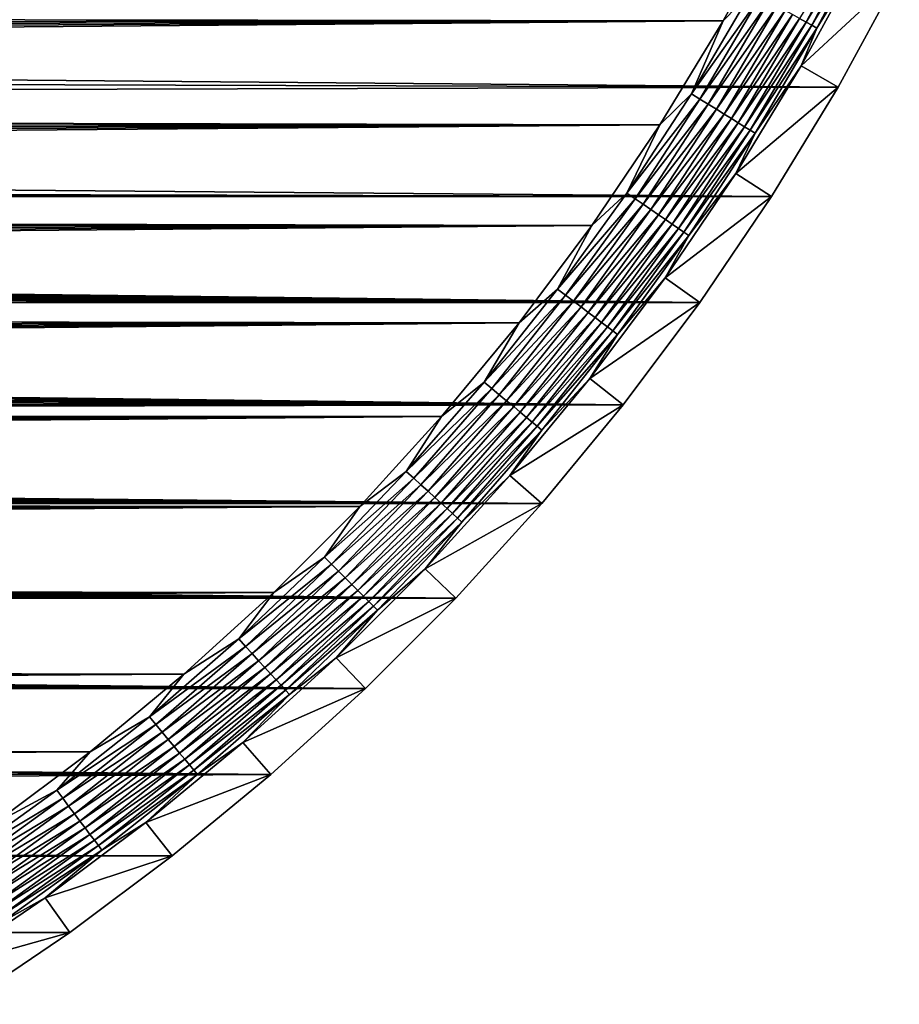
# Model space of a CAD drawing. Extents: x -255 to 255, y -598 to 598.
# Tile 29 of 201: x 196 to 240, y -577 to -528. Entities that reach past the tile are written whole.
import ezdxf

# ---------------------------------------------------------------- set-up
doc = ezdxf.new("R2010")
doc.units = 0
doc.header["$LTSCALE"] = 21.359881
for name, color, linetype in [('1', 7, 'CONTINUOUS'), ('19', 7, 'CONTINUOUS'), ('2', 7, 'CONTINUOUS'), ('50', 7, 'CONTINUOUS')]:
    doc.layers.add(name, color=color, linetype=linetype)

msp = doc.modelspace()

# ---------------------------------------------------------------- linework, layer by layer
at = {"layer": '1', "color": 7, "linetype": 'CONTINUOUS'}
for points in [[(237.128, -531.3), (-249.858, -527.087), (240.171, -525.727), (237.128, -531.3)], [(-251.12, -529.831), (-249.858, -527.087), (237.128, -531.3), (-251.12, -529.831)], [(-252.212, -532.648), (-251.12, -529.831), (237.128, -531.3), (-252.212, -532.648)], [(233.823, -536.721), (-252.212, -532.648), (237.128, -531.3), (233.823, -536.721)], [(-253.128, -535.527), (-252.212, -532.648), (233.823, -536.721), (-253.128, -535.527)], [(-253.128, -535.527), (233.823, -536.721), (-205.469, -536.511), (-253.128, -535.527)], [(-205.469, -536.511), (233.823, -536.721), (-204.412, -536.601), (-205.469, -536.511)], [(-204.412, -536.601), (233.823, -536.721), (-203.367, -536.781), (-204.412, -536.601)], [(233.823, -536.721), (230.264, -541.98), (-203.367, -536.781), (233.823, -536.721)], [(-203.367, -536.781), (230.264, -541.98), (-202.34, -537.048), (-203.367, -536.781)], [(-202.34, -537.048), (230.264, -541.98), (-201.339, -537.401), (-202.34, -537.048)], [(-201.339, -537.401), (230.264, -541.98), (-200.372, -537.838), (-201.339, -537.401)], [(-200.372, -537.838), (230.264, -541.98), (-199.446, -538.356), (-200.372, -537.838)], [(-199.446, -538.356), (230.264, -541.98), (-198.567, -538.95), (-199.446, -538.356)], [(-198.567, -538.95), (230.264, -541.98), (-197.742, -539.617), (-198.567, -538.95)], [(-197.742, -539.617), (230.264, -541.98), (-196.976, -540.351), (-197.742, -539.617)], [(-196.976, -540.351), (230.264, -541.98), (-196.275, -541.147), (-196.976, -540.351)], [(-196.275, -541.147), (230.264, -541.98), (-195.644, -542), (-196.275, -541.147)], [(230.264, -541.98), (226.459, -547.062), (-195.644, -542), (230.264, -541.98)], [(-195.644, -542), (226.459, -547.062), (-195.087, -542.904), (-195.644, -542)], [(-195.087, -542.904), (226.459, -547.062), (-194.61, -543.851), (-195.087, -542.904)], [(-194.61, -543.851), (226.459, -547.062), (-194.214, -544.836), (-194.61, -543.851)], [(-194.214, -544.836), (226.459, -547.062), (-193.903, -545.85), (-194.214, -544.836)], [(-193.903, -545.85), (226.459, -547.062), (-193.68, -546.887), (-193.903, -545.85)], [(-193.68, -546.887), (226.459, -547.062), (-193.545, -547.94), (-193.68, -546.887)], [(226.459, -547.062), (222.417, -551.958), (-193.545, -547.94), (226.459, -547.062)], [(-193.545, -547.94), (222.417, -551.958), (-193.5, -549), (-193.545, -547.94)], [(-193.5, -549), (222.417, -551.958), (-193.545, -550.06), (-193.5, -549)], [(-193.545, -550.06), (222.417, -551.958), (-193.68, -551.113), (-193.545, -550.06)], [(-193.68, -551.113), (222.417, -551.958), (-193.903, -552.15), (-193.68, -551.113)], [(-193.903, -552.15), (218.146, -556.657), (-194.214, -553.164), (-193.903, -552.15)], [(222.417, -551.958), (218.146, -556.657), (-193.903, -552.15), (222.417, -551.958)], [(-194.214, -553.164), (218.146, -556.657), (-194.61, -554.149), (-194.214, -553.164)], [(-194.61, -554.149), (218.146, -556.657), (-195.087, -555.096), (-194.61, -554.149)], [(-195.087, -555.096), (218.146, -556.657), (-195.644, -556), (-195.087, -555.096)], [(-195.644, -556), (218.146, -556.657), (-196.275, -556.853), (-195.644, -556)], [(218.146, -556.657), (213.657, -561.146), (-196.275, -556.853), (218.146, -556.657)], [(-196.275, -556.853), (213.657, -561.146), (-196.976, -557.649), (-196.275, -556.853)], [(-196.976, -557.649), (213.657, -561.146), (-197.742, -558.383), (-196.976, -557.649)], [(-197.742, -558.383), (213.657, -561.146), (-198.567, -559.05), (-197.742, -558.383)], [(-198.567, -559.05), (213.657, -561.146), (-199.446, -559.644), (-198.567, -559.05)], [(-199.446, -559.644), (213.657, -561.146), (-200.372, -560.162), (-199.446, -559.644)], [(-201.339, -560.599), (213.657, -561.146), (-202.34, -560.952), (-201.339, -560.599)], [(-200.372, -560.162), (213.657, -561.146), (-201.339, -560.599), (-200.372, -560.162)], [(-202.34, -560.952), (213.657, -561.146), (-203.367, -561.219), (-202.34, -560.952)], [(208.958, -565.417), (-253.128, -562.373), (-206.531, -561.489), (208.958, -565.417)], [(-205.469, -561.489), (208.958, -565.417), (-206.531, -561.489), (-205.469, -561.489)], [(-204.412, -561.399), (208.958, -565.417), (-205.469, -561.489), (-204.412, -561.399)], [(-203.367, -561.219), (208.958, -565.417), (-204.412, -561.399), (-203.367, -561.219)], [(213.657, -561.146), (208.958, -565.417), (-203.367, -561.219), (213.657, -561.146)], [(-252.212, -565.252), (-253.128, -562.373), (208.958, -565.417), (-252.212, -565.252)], [(-251.12, -568.069), (-252.212, -565.252), (208.958, -565.417), (-251.12, -568.069)], [(204.062, -569.459), (-251.12, -568.069), (208.958, -565.417), (204.062, -569.459)], [(-249.858, -570.813), (-251.12, -568.069), (204.062, -569.459), (-249.858, -570.813)], [(198.98, -573.264), (-249.858, -570.813), (204.062, -569.459), (198.98, -573.264)], [(-248.429, -573.475), (-249.858, -570.813), (198.98, -573.264), (-248.429, -573.475)], [(193.721, -576.823), (-248.429, -573.475), (198.98, -573.264), (193.721, -576.823)]]:
    msp.add_3dface(points, dxfattribs=at)
at = {"layer": '19', "color": 7, "linetype": 'CONTINUOUS'}
for points in [[(235.301, -530.245, 4.231), (240.171, -525.727), (238.296, -524.761, 4.231), (235.301, -530.245, 4.231)], [(237.128, -531.3), (240.171, -525.727), (235.301, -530.245, 4.231), (237.128, -531.3)], [(232.049, -535.581, 4.231), (237.128, -531.3), (235.301, -530.245, 4.231), (232.049, -535.581, 4.231)], [(233.823, -536.721), (237.128, -531.3), (232.049, -535.581, 4.231), (233.823, -536.721)], [(228.546, -540.756, 4.231), (233.823, -536.721), (232.049, -535.581, 4.231), (228.546, -540.756, 4.231)], [(230.264, -541.98), (233.823, -536.721), (228.546, -540.756, 4.231), (230.264, -541.98)], [(224.801, -545.758, 4.231), (230.264, -541.98), (228.546, -540.756, 4.231), (224.801, -545.758, 4.231)], [(226.459, -547.062), (230.264, -541.98), (224.801, -545.758, 4.231), (226.459, -547.062)], [(220.823, -550.577, 4.231), (226.459, -547.062), (224.801, -545.758, 4.231), (220.823, -550.577, 4.231)], [(222.417, -551.958), (226.459, -547.062), (220.823, -550.577, 4.231), (222.417, -551.958)], [(216.619, -555.201, 4.231), (222.417, -551.958), (220.823, -550.577, 4.231), (216.619, -555.201, 4.231)], [(218.146, -556.657), (222.417, -551.958), (216.619, -555.201, 4.231), (218.146, -556.657)], [(212.201, -559.619, 4.231), (218.146, -556.657), (216.619, -555.201, 4.231), (212.201, -559.619, 4.231)], [(213.657, -561.146), (218.146, -556.657), (212.201, -559.619, 4.231), (213.657, -561.146)], [(207.577, -563.823, 4.231), (213.657, -561.146), (212.201, -559.619, 4.231), (207.577, -563.823, 4.231)], [(208.958, -565.417), (213.657, -561.146), (207.577, -563.823, 4.231), (208.958, -565.417)], [(202.758, -567.801, 4.231), (208.958, -565.417), (207.577, -563.823, 4.231), (202.758, -567.801, 4.231)], [(204.062, -569.459), (208.958, -565.417), (202.758, -567.801, 4.231), (204.062, -569.459)], [(197.756, -571.546, 4.231), (204.062, -569.459), (202.758, -567.801, 4.231), (197.756, -571.546, 4.231)], [(198.98, -573.264), (204.062, -569.459), (197.756, -571.546, 4.231), (198.98, -573.264)], [(192.581, -575.049, 4.231), (198.98, -573.264), (197.756, -571.546, 4.231), (192.581, -575.049, 4.231)], [(193.721, -576.823), (198.98, -573.264), (192.581, -575.049, 4.231), (193.721, -576.823)]]:
    msp.add_3dface(points, dxfattribs=at)
at = {"layer": '2', "color": 7, "linetype": 'CONTINUOUS'}
for points in [[(231.426, -528.008, 7), (234.318, -522.71, 7), (-242.502, -527.333, 7), (231.426, -528.008, 7)], [(-243.163, -528.492, 7), (231.426, -528.008, 7), (-242.502, -527.333, 7), (-243.163, -528.492, 7)], [(228.284, -533.162, 7), (231.426, -528.008, 7), (-244.923, -532.085, 7), (228.284, -533.162, 7)], [(-244.923, -532.085, 7), (231.426, -528.008, 7), (-244.374, -530.869, 7), (-244.923, -532.085, 7)], [(-244.374, -530.869, 7), (231.426, -528.008, 7), (-243.787, -529.671, 7), (-244.374, -530.869, 7)], [(-243.787, -529.671, 7), (231.426, -528.008, 7), (-243.163, -528.492, 7), (-243.787, -529.671, 7)], [(-245.434, -533.317, 7), (228.284, -533.162, 7), (-244.923, -532.085, 7), (-245.434, -533.317, 7)], [(224.901, -538.16, 7), (228.284, -533.162, 7), (-246.73, -537.102, 7), (224.901, -538.16, 7)], [(-246.73, -537.102, 7), (228.284, -533.162, 7), (-246.337, -535.827, 7), (-246.73, -537.102, 7)], [(-246.337, -535.827, 7), (228.284, -533.162, 7), (-245.905, -534.565, 7), (-246.337, -535.827, 7)], [(-245.905, -534.565, 7), (228.284, -533.162, 7), (-245.434, -533.317, 7), (-245.905, -534.565, 7)], [(-247.082, -538.389, 7), (224.901, -538.16, 7), (-246.73, -537.102, 7), (-247.082, -538.389, 7)], [(221.284, -542.992, 7), (224.901, -538.16, 7), (-247.893, -542.307, 7), (221.284, -542.992, 7)], [(-247.893, -542.307, 7), (224.901, -538.16, 7), (-247.664, -540.993, 7), (-247.893, -542.307, 7)], [(-247.664, -540.993, 7), (224.901, -538.16, 7), (-247.393, -539.686, 7), (-247.664, -540.993, 7)], [(-247.393, -539.686, 7), (224.901, -538.16, 7), (-247.082, -538.389, 7), (-247.393, -539.686, 7)], [(-248.081, -543.628, 7), (221.284, -542.992, 7), (-247.893, -542.307, 7), (-248.081, -543.628, 7)], [(217.441, -547.647, 7), (221.284, -542.992, 7), (-248.395, -547.616, 7), (217.441, -547.647, 7)], [(-248.395, -547.616, 7), (221.284, -542.992, 7), (-248.332, -546.284, 7), (-248.395, -547.616, 7)], [(-248.332, -546.284, 7), (221.284, -542.992, 7), (-248.227, -544.954, 7), (-248.332, -546.284, 7)], [(-248.227, -544.954, 7), (221.284, -542.992, 7), (-248.081, -543.628, 7), (-248.227, -544.954, 7)], [(-248.416, -548.95, 7), (217.441, -547.647, 7), (-248.395, -547.616, 7), (-248.416, -548.95, 7)], [(-248.395, -550.284, 7), (217.441, -547.647, 7), (-248.416, -548.95, 7), (-248.395, -550.284, 7)], [(-248.332, -551.616, 7), (217.441, -547.647, 7), (-248.395, -550.284, 7), (-248.332, -551.616, 7)], [(213.381, -552.113, 7), (217.441, -547.647, 7), (-248.332, -551.616, 7), (213.381, -552.113, 7)], [(-248.227, -552.946, 7), (213.381, -552.113, 7), (-248.332, -551.616, 7), (-248.227, -552.946, 7)], [(-248.081, -554.272, 7), (213.381, -552.113, 7), (-248.227, -552.946, 7), (-248.081, -554.272, 7)], [(-247.893, -555.593, 7), (213.381, -552.113, 7), (-248.081, -554.272, 7), (-247.893, -555.593, 7)], [(209.113, -556.381, 7), (213.381, -552.113, 7), (-247.893, -555.593, 7), (209.113, -556.381, 7)], [(-247.664, -556.907, 7), (209.113, -556.381, 7), (-247.893, -555.593, 7), (-247.664, -556.907, 7)], [(-247.393, -558.214, 7), (209.113, -556.381, 7), (-247.664, -556.907, 7), (-247.393, -558.214, 7)], [(-247.082, -559.511, 7), (209.113, -556.381, 7), (-247.393, -558.214, 7), (-247.082, -559.511, 7)], [(204.647, -560.441, 7), (209.113, -556.381, 7), (-247.082, -559.511, 7), (204.647, -560.441, 7)], [(-246.73, -560.798, 7), (204.647, -560.441, 7), (-247.082, -559.511, 7), (-246.73, -560.798, 7)], [(-246.337, -562.073, 7), (204.647, -560.441, 7), (-246.73, -560.798, 7), (-246.337, -562.073, 7)], [(-245.905, -563.335, 7), (204.647, -560.441, 7), (-246.337, -562.073, 7), (-245.905, -563.335, 7)], [(199.992, -564.284, 7), (204.647, -560.441, 7), (-245.905, -563.335, 7), (199.992, -564.284, 7)], [(-245.434, -564.583, 7), (199.992, -564.284, 7), (-245.905, -563.335, 7), (-245.434, -564.583, 7)], [(-244.923, -565.815, 7), (199.992, -564.284, 7), (-245.434, -564.583, 7), (-244.923, -565.815, 7)], [(-244.374, -567.031, 7), (199.992, -564.284, 7), (-244.923, -565.815, 7), (-244.374, -567.031, 7)], [(195.16, -567.901, 7), (199.992, -564.284, 7), (-244.374, -567.031, 7), (195.16, -567.901, 7)]]:
    msp.add_3dface(points, dxfattribs=at)
at = {"layer": '50', "color": 7, "linetype": 'CONTINUOUS'}
for points in [[(234.318, -522.71, 7), (231.426, -528.008, 7), (232.825, -526.552, 6.975), (234.318, -522.71, 7)], [(238.35, -522.734, 5.463), (235.22, -527.886, 5.808), (235.54, -528.064, 5.463), (238.35, -522.734, 5.463)], [(238.35, -522.734, 5.463), (235.54, -528.064, 5.463), (238.645, -522.882, 5.082), (238.35, -522.734, 5.463)], [(238.645, -522.882, 5.082), (235.54, -528.064, 5.463), (235.829, -528.225, 5.082), (238.645, -522.882, 5.082)], [(238.645, -522.882, 5.082), (235.829, -528.225, 5.082), (238.905, -523.011, 4.67), (238.645, -522.882, 5.082)], [(238.905, -523.011, 4.67), (235.829, -528.225, 5.082), (236.082, -528.366, 4.67), (238.905, -523.011, 4.67)], [(238.296, -524.761, 4.231), (238.905, -523.011, 4.67), (236.082, -528.366, 4.67), (238.296, -524.761, 4.231)], [(235.301, -530.245, 4.231), (238.296, -524.761, 4.231), (236.082, -528.366, 4.67), (235.301, -530.245, 4.231)], [(232.825, -526.552, 6.975), (231.426, -528.008, 7), (229.845, -531.622, 6.975), (232.825, -526.552, 6.975)], [(232.825, -526.552, 6.975), (229.845, -531.622, 6.975), (233.26, -526.794, 6.9), (232.825, -526.552, 6.975)], [(233.26, -526.794, 6.9), (229.845, -531.622, 6.975), (230.268, -531.885, 6.9), (233.26, -526.794, 6.9)], [(233.26, -526.794, 6.9), (230.268, -531.885, 6.9), (233.687, -527.032, 6.774), (233.26, -526.794, 6.9)], [(233.687, -527.032, 6.774), (230.268, -531.885, 6.9), (230.684, -532.142, 6.774), (233.687, -527.032, 6.774)], [(233.687, -527.032, 6.774), (230.684, -532.142, 6.774), (234.1, -527.262, 6.601), (233.687, -527.032, 6.774)], [(234.1, -527.262, 6.601), (230.684, -532.142, 6.774), (231.086, -532.391, 6.601), (234.1, -527.262, 6.601)], [(234.1, -527.262, 6.601), (231.086, -532.391, 6.601), (234.496, -527.483, 6.38), (234.1, -527.262, 6.601)], [(234.496, -527.483, 6.38), (231.086, -532.391, 6.601), (231.471, -532.629, 6.38), (234.496, -527.483, 6.38)], [(234.496, -527.483, 6.38), (231.471, -532.629, 6.38), (234.87, -527.691, 6.115), (234.496, -527.483, 6.38)], [(234.87, -527.691, 6.115), (231.471, -532.629, 6.38), (231.836, -532.855, 6.115), (234.87, -527.691, 6.115)], [(234.87, -527.691, 6.115), (231.836, -532.855, 6.115), (235.22, -527.886, 5.808), (234.87, -527.691, 6.115)], [(231.426, -528.008, 7), (228.284, -533.162, 7), (229.845, -531.622, 6.975), (231.426, -528.008, 7)], [(235.22, -527.886, 5.808), (231.836, -532.855, 6.115), (232.176, -533.066, 5.808), (235.22, -527.886, 5.808)], [(235.22, -527.886, 5.808), (232.176, -533.066, 5.808), (235.54, -528.064, 5.463), (235.22, -527.886, 5.808)], [(235.54, -528.064, 5.463), (232.176, -533.066, 5.808), (232.488, -533.259, 5.463), (235.54, -528.064, 5.463)], [(235.54, -528.064, 5.463), (232.488, -533.259, 5.463), (235.829, -528.225, 5.082), (235.54, -528.064, 5.463)], [(235.829, -528.225, 5.082), (232.488, -533.259, 5.463), (232.769, -533.433, 5.082), (235.829, -528.225, 5.082)], [(235.829, -528.225, 5.082), (232.769, -533.433, 5.082), (236.082, -528.366, 4.67), (235.829, -528.225, 5.082)], [(236.082, -528.366, 4.67), (232.769, -533.433, 5.082), (233.015, -533.585, 4.67), (236.082, -528.366, 4.67)], [(235.301, -530.245, 4.231), (236.082, -528.366, 4.67), (233.015, -533.585, 4.67), (235.301, -530.245, 4.231)], [(232.049, -535.581, 4.231), (235.301, -530.245, 4.231), (233.015, -533.585, 4.67), (232.049, -535.581, 4.231)], [(229.845, -531.622, 6.975), (228.284, -533.162, 7), (226.634, -536.55, 6.975), (229.845, -531.622, 6.975)], [(229.845, -531.622, 6.975), (226.634, -536.55, 6.975), (230.268, -531.885, 6.9), (229.845, -531.622, 6.975)], [(230.268, -531.885, 6.9), (226.634, -536.55, 6.975), (227.045, -536.832, 6.9), (230.268, -531.885, 6.9)], [(230.268, -531.885, 6.9), (227.045, -536.832, 6.9), (230.684, -532.142, 6.774), (230.268, -531.885, 6.9)], [(230.684, -532.142, 6.774), (227.045, -536.832, 6.9), (227.448, -537.107, 6.774), (230.684, -532.142, 6.774)], [(230.684, -532.142, 6.774), (227.448, -537.107, 6.774), (231.086, -532.391, 6.601), (230.684, -532.142, 6.774)], [(231.086, -532.391, 6.601), (227.448, -537.107, 6.774), (227.838, -537.375, 6.601), (231.086, -532.391, 6.601)], [(231.086, -532.391, 6.601), (227.838, -537.375, 6.601), (231.471, -532.629, 6.38), (231.086, -532.391, 6.601)], [(231.471, -532.629, 6.38), (227.838, -537.375, 6.601), (228.212, -537.631, 6.38), (231.471, -532.629, 6.38)], [(231.471, -532.629, 6.38), (228.212, -537.631, 6.38), (231.836, -532.855, 6.115), (231.471, -532.629, 6.38)], [(228.284, -533.162, 7), (224.901, -538.16, 7), (226.634, -536.55, 6.975), (228.284, -533.162, 7)], [(231.836, -532.855, 6.115), (228.212, -537.631, 6.38), (228.566, -537.873, 6.115), (231.836, -532.855, 6.115)], [(231.836, -532.855, 6.115), (228.566, -537.873, 6.115), (232.176, -533.066, 5.808), (231.836, -532.855, 6.115)], [(232.176, -533.066, 5.808), (228.566, -537.873, 6.115), (228.896, -538.099, 5.808), (232.176, -533.066, 5.808)], [(232.176, -533.066, 5.808), (228.896, -538.099, 5.808), (232.488, -533.259, 5.463), (232.176, -533.066, 5.808)], [(232.488, -533.259, 5.463), (228.896, -538.099, 5.808), (229.199, -538.307, 5.463), (232.488, -533.259, 5.463)], [(232.488, -533.259, 5.463), (229.199, -538.307, 5.463), (232.769, -533.433, 5.082), (232.488, -533.259, 5.463)], [(232.769, -533.433, 5.082), (229.199, -538.307, 5.463), (229.471, -538.493, 5.082), (232.769, -533.433, 5.082)], [(232.769, -533.433, 5.082), (229.471, -538.493, 5.082), (233.015, -533.585, 4.67), (232.769, -533.433, 5.082)], [(233.015, -533.585, 4.67), (229.471, -538.493, 5.082), (229.71, -538.657, 4.67), (233.015, -533.585, 4.67)], [(232.049, -535.581, 4.231), (233.015, -533.585, 4.67), (229.71, -538.657, 4.67), (232.049, -535.581, 4.231)], [(228.546, -540.756, 4.231), (232.049, -535.581, 4.231), (229.71, -538.657, 4.67), (228.546, -540.756, 4.231)], [(226.634, -536.55, 6.975), (224.901, -538.16, 7), (223.199, -541.324, 6.975), (226.634, -536.55, 6.975)], [(226.634, -536.55, 6.975), (223.199, -541.324, 6.975), (227.045, -536.832, 6.9), (226.634, -536.55, 6.975)], [(227.045, -536.832, 6.9), (223.199, -541.324, 6.975), (223.597, -541.624, 6.9), (227.045, -536.832, 6.9)], [(227.045, -536.832, 6.9), (223.597, -541.624, 6.9), (227.448, -537.107, 6.774), (227.045, -536.832, 6.9)], [(227.448, -537.107, 6.774), (223.597, -541.624, 6.9), (223.986, -541.919, 6.774), (227.448, -537.107, 6.774)], [(227.448, -537.107, 6.774), (223.986, -541.919, 6.774), (227.838, -537.375, 6.601), (227.448, -537.107, 6.774)], [(227.838, -537.375, 6.601), (223.986, -541.919, 6.774), (224.364, -542.204, 6.601), (227.838, -537.375, 6.601)], [(227.838, -537.375, 6.601), (224.364, -542.204, 6.601), (228.212, -537.631, 6.38), (227.838, -537.375, 6.601)], [(228.212, -537.631, 6.38), (224.364, -542.204, 6.601), (224.726, -542.477, 6.38), (228.212, -537.631, 6.38)], [(228.212, -537.631, 6.38), (224.726, -542.477, 6.38), (228.566, -537.873, 6.115), (228.212, -537.631, 6.38)], [(228.566, -537.873, 6.115), (224.726, -542.477, 6.38), (225.068, -542.735, 6.115), (228.566, -537.873, 6.115)], [(228.566, -537.873, 6.115), (225.068, -542.735, 6.115), (228.896, -538.099, 5.808), (228.566, -537.873, 6.115)], [(228.896, -538.099, 5.808), (225.068, -542.735, 6.115), (225.387, -542.976, 5.808), (228.896, -538.099, 5.808)], [(228.896, -538.099, 5.808), (225.387, -542.976, 5.808), (229.199, -538.307, 5.463), (228.896, -538.099, 5.808)], [(224.901, -538.16, 7), (221.284, -542.992, 7), (223.199, -541.324, 6.975), (224.901, -538.16, 7)], [(229.199, -538.307, 5.463), (225.387, -542.976, 5.808), (225.68, -543.197, 5.463), (229.199, -538.307, 5.463)], [(229.199, -538.307, 5.463), (225.68, -543.197, 5.463), (229.471, -538.493, 5.082), (229.199, -538.307, 5.463)], [(229.471, -538.493, 5.082), (225.68, -543.197, 5.463), (225.943, -543.396, 5.082), (229.471, -538.493, 5.082)], [(229.471, -538.493, 5.082), (225.943, -543.396, 5.082), (229.71, -538.657, 4.67), (229.471, -538.493, 5.082)], [(229.71, -538.657, 4.67), (225.943, -543.396, 5.082), (226.175, -543.571, 4.67), (229.71, -538.657, 4.67)], [(228.546, -540.756, 4.231), (229.71, -538.657, 4.67), (226.175, -543.571, 4.67), (228.546, -540.756, 4.231)], [(224.801, -545.758, 4.231), (228.546, -540.756, 4.231), (226.175, -543.571, 4.67), (224.801, -545.758, 4.231)], [(223.199, -541.324, 6.975), (221.284, -542.992, 7), (219.547, -545.934, 6.975), (223.199, -541.324, 6.975)], [(223.199, -541.324, 6.975), (219.547, -545.934, 6.975), (223.597, -541.624, 6.9), (223.199, -541.324, 6.975)], [(223.597, -541.624, 6.9), (219.547, -545.934, 6.975), (219.931, -546.253, 6.9), (223.597, -541.624, 6.9)], [(223.597, -541.624, 6.9), (219.931, -546.253, 6.9), (223.986, -541.919, 6.774), (223.597, -541.624, 6.9)], [(223.986, -541.919, 6.774), (219.931, -546.253, 6.9), (220.306, -546.565, 6.774), (223.986, -541.919, 6.774)], [(223.986, -541.919, 6.774), (220.306, -546.565, 6.774), (224.364, -542.204, 6.601), (223.986, -541.919, 6.774)], [(224.364, -542.204, 6.601), (220.306, -546.565, 6.774), (220.67, -546.867, 6.601), (224.364, -542.204, 6.601)], [(224.364, -542.204, 6.601), (220.67, -546.867, 6.601), (224.726, -542.477, 6.38), (224.364, -542.204, 6.601)], [(224.726, -542.477, 6.38), (220.67, -546.867, 6.601), (221.019, -547.156, 6.38), (224.726, -542.477, 6.38)], [(224.726, -542.477, 6.38), (221.019, -547.156, 6.38), (225.068, -542.735, 6.115), (224.726, -542.477, 6.38)], [(221.284, -542.992, 7), (217.441, -547.647, 7), (219.547, -545.934, 6.975), (221.284, -542.992, 7)], [(225.068, -542.735, 6.115), (221.019, -547.156, 6.38), (221.349, -547.43, 6.115), (225.068, -542.735, 6.115)], [(225.068, -542.735, 6.115), (221.349, -547.43, 6.115), (225.387, -542.976, 5.808), (225.068, -542.735, 6.115)], [(225.387, -542.976, 5.808), (221.349, -547.43, 6.115), (221.656, -547.686, 5.808), (225.387, -542.976, 5.808)], [(225.387, -542.976, 5.808), (221.656, -547.686, 5.808), (225.68, -543.197, 5.463), (225.387, -542.976, 5.808)], [(225.68, -543.197, 5.463), (221.656, -547.686, 5.808), (221.939, -547.92, 5.463), (225.68, -543.197, 5.463)], [(225.68, -543.197, 5.463), (221.939, -547.92, 5.463), (225.943, -543.396, 5.082), (225.68, -543.197, 5.463)], [(225.943, -543.396, 5.082), (221.939, -547.92, 5.463), (222.193, -548.131, 5.082), (225.943, -543.396, 5.082)], [(225.943, -543.396, 5.082), (222.193, -548.131, 5.082), (226.175, -543.571, 4.67), (225.943, -543.396, 5.082)], [(226.175, -543.571, 4.67), (222.193, -548.131, 5.082), (222.416, -548.317, 4.67), (226.175, -543.571, 4.67)], [(224.801, -545.758, 4.231), (226.175, -543.571, 4.67), (222.416, -548.317, 4.67), (224.801, -545.758, 4.231)], [(219.547, -545.934, 6.975), (217.441, -547.647, 7), (215.686, -550.371, 6.975), (219.547, -545.934, 6.975)], [(219.547, -545.934, 6.975), (215.686, -550.371, 6.975), (219.931, -546.253, 6.9), (219.547, -545.934, 6.975)], [(220.823, -550.577, 4.231), (224.801, -545.758, 4.231), (222.416, -548.317, 4.67), (220.823, -550.577, 4.231)], [(219.931, -546.253, 6.9), (215.686, -550.371, 6.975), (216.055, -550.707, 6.9), (219.931, -546.253, 6.9)], [(219.931, -546.253, 6.9), (216.055, -550.707, 6.9), (220.306, -546.565, 6.774), (219.931, -546.253, 6.9)], [(220.306, -546.565, 6.774), (216.055, -550.707, 6.9), (216.415, -551.036, 6.774), (220.306, -546.565, 6.774)], [(220.306, -546.565, 6.774), (216.415, -551.036, 6.774), (220.67, -546.867, 6.601), (220.306, -546.565, 6.774)], [(220.67, -546.867, 6.601), (216.415, -551.036, 6.774), (216.765, -551.354, 6.601), (220.67, -546.867, 6.601)], [(220.67, -546.867, 6.601), (216.765, -551.354, 6.601), (221.019, -547.156, 6.38), (220.67, -546.867, 6.601)], [(221.019, -547.156, 6.38), (216.765, -551.354, 6.601), (217.1, -551.66, 6.38), (221.019, -547.156, 6.38)], [(221.019, -547.156, 6.38), (217.1, -551.66, 6.38), (221.349, -547.43, 6.115), (221.019, -547.156, 6.38)], [(217.441, -547.647, 7), (213.381, -552.113, 7), (215.686, -550.371, 6.975), (217.441, -547.647, 7)], [(221.349, -547.43, 6.115), (217.1, -551.66, 6.38), (217.417, -551.949, 6.115), (221.349, -547.43, 6.115)], [(221.349, -547.43, 6.115), (217.417, -551.949, 6.115), (221.656, -547.686, 5.808), (221.349, -547.43, 6.115)], [(221.656, -547.686, 5.808), (217.417, -551.949, 6.115), (217.712, -552.218, 5.808), (221.656, -547.686, 5.808)], [(221.656, -547.686, 5.808), (217.712, -552.218, 5.808), (221.939, -547.92, 5.463), (221.656, -547.686, 5.808)], [(221.939, -547.92, 5.463), (217.712, -552.218, 5.808), (217.984, -552.465, 5.463), (221.939, -547.92, 5.463)], [(221.939, -547.92, 5.463), (217.984, -552.465, 5.463), (222.193, -548.131, 5.082), (221.939, -547.92, 5.463)], [(222.193, -548.131, 5.082), (217.984, -552.465, 5.463), (218.228, -552.688, 5.082), (222.193, -548.131, 5.082)], [(222.193, -548.131, 5.082), (218.228, -552.688, 5.082), (222.416, -548.317, 4.67), (222.193, -548.131, 5.082)], [(222.416, -548.317, 4.67), (218.228, -552.688, 5.082), (218.442, -552.883, 4.67), (222.416, -548.317, 4.67)], [(220.823, -550.577, 4.231), (222.416, -548.317, 4.67), (218.442, -552.883, 4.67), (220.823, -550.577, 4.231)], [(215.686, -550.371, 6.975), (213.381, -552.113, 7), (211.625, -554.625, 6.975), (215.686, -550.371, 6.975)], [(215.686, -550.371, 6.975), (211.625, -554.625, 6.975), (216.055, -550.707, 6.9), (215.686, -550.371, 6.975)], [(216.055, -550.707, 6.9), (211.625, -554.625, 6.975), (211.977, -554.977, 6.9), (216.055, -550.707, 6.9)], [(216.055, -550.707, 6.9), (211.977, -554.977, 6.9), (216.415, -551.036, 6.774), (216.055, -550.707, 6.9)], [(216.619, -555.201, 4.231), (220.823, -550.577, 4.231), (218.442, -552.883, 4.67), (216.619, -555.201, 4.231)], [(216.415, -551.036, 6.774), (211.977, -554.977, 6.9), (212.322, -555.322, 6.774), (216.415, -551.036, 6.774)], [(216.415, -551.036, 6.774), (212.322, -555.322, 6.774), (216.765, -551.354, 6.601), (216.415, -551.036, 6.774)], [(216.765, -551.354, 6.601), (212.322, -555.322, 6.774), (212.657, -555.657, 6.601), (216.765, -551.354, 6.601)], [(216.765, -551.354, 6.601), (212.657, -555.657, 6.601), (217.1, -551.66, 6.38), (216.765, -551.354, 6.601)], [(217.1, -551.66, 6.38), (212.657, -555.657, 6.601), (212.977, -555.977, 6.38), (217.1, -551.66, 6.38)], [(217.1, -551.66, 6.38), (212.977, -555.977, 6.38), (217.417, -551.949, 6.115), (217.1, -551.66, 6.38)], [(213.381, -552.113, 7), (209.113, -556.381, 7), (211.625, -554.625, 6.975), (213.381, -552.113, 7)], [(217.417, -551.949, 6.115), (212.977, -555.977, 6.38), (213.281, -556.281, 6.115), (217.417, -551.949, 6.115)], [(217.417, -551.949, 6.115), (213.281, -556.281, 6.115), (217.712, -552.218, 5.808), (217.417, -551.949, 6.115)], [(217.712, -552.218, 5.808), (213.281, -556.281, 6.115), (213.563, -556.563, 5.808), (217.712, -552.218, 5.808)], [(217.712, -552.218, 5.808), (213.563, -556.563, 5.808), (217.984, -552.465, 5.463), (217.712, -552.218, 5.808)], [(217.984, -552.465, 5.463), (213.563, -556.563, 5.808), (213.823, -556.823, 5.463), (217.984, -552.465, 5.463)], [(217.984, -552.465, 5.463), (213.823, -556.823, 5.463), (218.228, -552.688, 5.082), (217.984, -552.465, 5.463)], [(218.228, -552.688, 5.082), (213.823, -556.823, 5.463), (214.056, -557.056, 5.082), (218.228, -552.688, 5.082)], [(218.228, -552.688, 5.082), (214.056, -557.056, 5.082), (218.442, -552.883, 4.67), (218.228, -552.688, 5.082)], [(218.442, -552.883, 4.67), (214.056, -557.056, 5.082), (214.262, -557.262, 4.67), (218.442, -552.883, 4.67)], [(216.619, -555.201, 4.231), (218.442, -552.883, 4.67), (214.262, -557.262, 4.67), (216.619, -555.201, 4.231)], [(211.625, -554.625, 6.975), (209.113, -556.381, 7), (207.371, -558.686, 6.975), (211.625, -554.625, 6.975)], [(211.625, -554.625, 6.975), (207.371, -558.686, 6.975), (211.977, -554.977, 6.9), (211.625, -554.625, 6.975)], [(211.977, -554.977, 6.9), (207.371, -558.686, 6.975), (207.707, -559.055, 6.9), (211.977, -554.977, 6.9)], [(211.977, -554.977, 6.9), (207.707, -559.055, 6.9), (212.322, -555.322, 6.774), (211.977, -554.977, 6.9)], [(212.201, -559.619, 4.231), (216.619, -555.201, 4.231), (214.262, -557.262, 4.67), (212.201, -559.619, 4.231)], [(212.322, -555.322, 6.774), (207.707, -559.055, 6.9), (208.036, -559.415, 6.774), (212.322, -555.322, 6.774)], [(212.322, -555.322, 6.774), (208.036, -559.415, 6.774), (212.657, -555.657, 6.601), (212.322, -555.322, 6.774)], [(212.657, -555.657, 6.601), (208.036, -559.415, 6.774), (208.354, -559.765, 6.601), (212.657, -555.657, 6.601)], [(212.657, -555.657, 6.601), (208.354, -559.765, 6.601), (212.977, -555.977, 6.38), (212.657, -555.657, 6.601)], [(212.977, -555.977, 6.38), (208.354, -559.765, 6.601), (208.66, -560.1, 6.38), (212.977, -555.977, 6.38)], [(212.977, -555.977, 6.38), (208.66, -560.1, 6.38), (213.281, -556.281, 6.115), (212.977, -555.977, 6.38)], [(209.113, -556.381, 7), (204.647, -560.441, 7), (207.371, -558.686, 6.975), (209.113, -556.381, 7)], [(213.281, -556.281, 6.115), (208.66, -560.1, 6.38), (208.949, -560.417, 6.115), (213.281, -556.281, 6.115)], [(213.281, -556.281, 6.115), (208.949, -560.417, 6.115), (213.563, -556.563, 5.808), (213.281, -556.281, 6.115)], [(213.563, -556.563, 5.808), (208.949, -560.417, 6.115), (209.218, -560.712, 5.808), (213.563, -556.563, 5.808)], [(213.563, -556.563, 5.808), (209.218, -560.712, 5.808), (213.823, -556.823, 5.463), (213.563, -556.563, 5.808)], [(213.823, -556.823, 5.463), (209.218, -560.712, 5.808), (209.465, -560.984, 5.463), (213.823, -556.823, 5.463)], [(213.823, -556.823, 5.463), (209.465, -560.984, 5.463), (214.056, -557.056, 5.082), (213.823, -556.823, 5.463)], [(214.056, -557.056, 5.082), (209.465, -560.984, 5.463), (209.688, -561.228, 5.082), (214.056, -557.056, 5.082)], [(214.056, -557.056, 5.082), (209.688, -561.228, 5.082), (214.262, -557.262, 4.67), (214.056, -557.056, 5.082)], [(214.262, -557.262, 4.67), (209.688, -561.228, 5.082), (209.883, -561.442, 4.67), (214.262, -557.262, 4.67)], [(212.201, -559.619, 4.231), (214.262, -557.262, 4.67), (209.883, -561.442, 4.67), (212.201, -559.619, 4.231)], [(207.371, -558.686, 6.975), (204.647, -560.441, 7), (202.934, -562.547, 6.975), (207.371, -558.686, 6.975)], [(207.371, -558.686, 6.975), (202.934, -562.547, 6.975), (207.707, -559.055, 6.9), (207.371, -558.686, 6.975)], [(207.707, -559.055, 6.9), (202.934, -562.547, 6.975), (203.253, -562.931, 6.9), (207.707, -559.055, 6.9)], [(207.707, -559.055, 6.9), (203.253, -562.931, 6.9), (208.036, -559.415, 6.774), (207.707, -559.055, 6.9)], [(208.036, -559.415, 6.774), (203.253, -562.931, 6.9), (203.565, -563.306, 6.774), (208.036, -559.415, 6.774)], [(208.036, -559.415, 6.774), (203.565, -563.306, 6.774), (208.354, -559.765, 6.601), (208.036, -559.415, 6.774)], [(207.577, -563.823, 4.231), (212.201, -559.619, 4.231), (209.883, -561.442, 4.67), (207.577, -563.823, 4.231)], [(208.354, -559.765, 6.601), (203.565, -563.306, 6.774), (203.867, -563.67, 6.601), (208.354, -559.765, 6.601)], [(208.354, -559.765, 6.601), (203.867, -563.67, 6.601), (208.66, -560.1, 6.38), (208.354, -559.765, 6.601)], [(208.66, -560.1, 6.38), (203.867, -563.67, 6.601), (204.156, -564.019, 6.38), (208.66, -560.1, 6.38)], [(208.66, -560.1, 6.38), (204.156, -564.019, 6.38), (208.949, -560.417, 6.115), (208.66, -560.1, 6.38)], [(204.647, -560.441, 7), (199.992, -564.284, 7), (202.934, -562.547, 6.975), (204.647, -560.441, 7)], [(208.949, -560.417, 6.115), (204.156, -564.019, 6.38), (204.43, -564.349, 6.115), (208.949, -560.417, 6.115)], [(208.949, -560.417, 6.115), (204.43, -564.349, 6.115), (209.218, -560.712, 5.808), (208.949, -560.417, 6.115)], [(209.218, -560.712, 5.808), (204.43, -564.349, 6.115), (204.686, -564.656, 5.808), (209.218, -560.712, 5.808)], [(209.218, -560.712, 5.808), (204.686, -564.656, 5.808), (209.465, -560.984, 5.463), (209.218, -560.712, 5.808)], [(209.465, -560.984, 5.463), (204.686, -564.656, 5.808), (204.92, -564.939, 5.463), (209.465, -560.984, 5.463)], [(209.465, -560.984, 5.463), (204.92, -564.939, 5.463), (209.688, -561.228, 5.082), (209.465, -560.984, 5.463)], [(209.688, -561.228, 5.082), (204.92, -564.939, 5.463), (205.131, -565.193, 5.082), (209.688, -561.228, 5.082)], [(209.688, -561.228, 5.082), (205.131, -565.193, 5.082), (209.883, -561.442, 4.67), (209.688, -561.228, 5.082)], [(209.883, -561.442, 4.67), (205.131, -565.193, 5.082), (205.317, -565.416, 4.67), (209.883, -561.442, 4.67)], [(207.577, -563.823, 4.231), (209.883, -561.442, 4.67), (205.317, -565.416, 4.67), (207.577, -563.823, 4.231)], [(202.934, -562.547, 6.975), (199.992, -564.284, 7), (198.324, -566.199, 6.975), (202.934, -562.547, 6.975)], [(202.934, -562.547, 6.975), (198.324, -566.199, 6.975), (203.253, -562.931, 6.9), (202.934, -562.547, 6.975)], [(203.253, -562.931, 6.9), (198.324, -566.199, 6.975), (198.624, -566.597, 6.9), (203.253, -562.931, 6.9)], [(203.253, -562.931, 6.9), (198.624, -566.597, 6.9), (203.565, -563.306, 6.774), (203.253, -562.931, 6.9)], [(203.565, -563.306, 6.774), (198.624, -566.597, 6.9), (198.919, -566.986, 6.774), (203.565, -563.306, 6.774)], [(203.565, -563.306, 6.774), (198.919, -566.986, 6.774), (203.867, -563.67, 6.601), (203.565, -563.306, 6.774)], [(203.867, -563.67, 6.601), (198.919, -566.986, 6.774), (199.204, -567.364, 6.601), (203.867, -563.67, 6.601)], [(203.867, -563.67, 6.601), (199.204, -567.364, 6.601), (204.156, -564.019, 6.38), (203.867, -563.67, 6.601)], [(204.156, -564.019, 6.38), (199.204, -567.364, 6.601), (199.477, -567.726, 6.38), (204.156, -564.019, 6.38)], [(204.156, -564.019, 6.38), (199.477, -567.726, 6.38), (204.43, -564.349, 6.115), (204.156, -564.019, 6.38)], [(202.758, -567.801, 4.231), (207.577, -563.823, 4.231), (205.317, -565.416, 4.67), (202.758, -567.801, 4.231)], [(199.992, -564.284, 7), (195.16, -567.901, 7), (198.324, -566.199, 6.975), (199.992, -564.284, 7)], [(204.43, -564.349, 6.115), (199.477, -567.726, 6.38), (199.735, -568.068, 6.115), (204.43, -564.349, 6.115)], [(204.43, -564.349, 6.115), (199.735, -568.068, 6.115), (204.686, -564.656, 5.808), (204.43, -564.349, 6.115)], [(204.686, -564.656, 5.808), (199.735, -568.068, 6.115), (199.976, -568.387, 5.808), (204.686, -564.656, 5.808)], [(204.686, -564.656, 5.808), (199.976, -568.387, 5.808), (204.92, -564.939, 5.463), (204.686, -564.656, 5.808)], [(204.92, -564.939, 5.463), (199.976, -568.387, 5.808), (200.197, -568.68, 5.463), (204.92, -564.939, 5.463)], [(204.92, -564.939, 5.463), (200.197, -568.68, 5.463), (205.131, -565.193, 5.082), (204.92, -564.939, 5.463)], [(205.131, -565.193, 5.082), (200.197, -568.68, 5.463), (200.396, -568.943, 5.082), (205.131, -565.193, 5.082)], [(205.131, -565.193, 5.082), (200.396, -568.943, 5.082), (205.317, -565.416, 4.67), (205.131, -565.193, 5.082)], [(205.317, -565.416, 4.67), (200.396, -568.943, 5.082), (200.571, -569.175, 4.67), (205.317, -565.416, 4.67)], [(202.758, -567.801, 4.231), (205.317, -565.416, 4.67), (200.571, -569.175, 4.67), (202.758, -567.801, 4.231)], [(198.324, -566.199, 6.975), (195.16, -567.901, 7), (193.55, -569.634, 6.975), (198.324, -566.199, 6.975)], [(198.324, -566.199, 6.975), (193.55, -569.634, 6.975), (198.624, -566.597, 6.9), (198.324, -566.199, 6.975)], [(198.624, -566.597, 6.9), (193.55, -569.634, 6.975), (193.832, -570.045, 6.9), (198.624, -566.597, 6.9)], [(198.624, -566.597, 6.9), (193.832, -570.045, 6.9), (198.919, -566.986, 6.774), (198.624, -566.597, 6.9)], [(198.919, -566.986, 6.774), (193.832, -570.045, 6.9), (194.107, -570.448, 6.774), (198.919, -566.986, 6.774)], [(198.919, -566.986, 6.774), (194.107, -570.448, 6.774), (199.204, -567.364, 6.601), (198.919, -566.986, 6.774)], [(199.204, -567.364, 6.601), (194.107, -570.448, 6.774), (194.375, -570.838, 6.601), (199.204, -567.364, 6.601)], [(199.204, -567.364, 6.601), (194.375, -570.838, 6.601), (199.477, -567.726, 6.38), (199.204, -567.364, 6.601)], [(199.477, -567.726, 6.38), (194.375, -570.838, 6.601), (194.631, -571.212, 6.38), (199.477, -567.726, 6.38)], [(199.477, -567.726, 6.38), (194.631, -571.212, 6.38), (199.735, -568.068, 6.115), (199.477, -567.726, 6.38)], [(197.756, -571.546, 4.231), (202.758, -567.801, 4.231), (200.571, -569.175, 4.67), (197.756, -571.546, 4.231)], [(199.735, -568.068, 6.115), (194.631, -571.212, 6.38), (194.873, -571.566, 6.115), (199.735, -568.068, 6.115)], [(199.735, -568.068, 6.115), (194.873, -571.566, 6.115), (199.976, -568.387, 5.808), (199.735, -568.068, 6.115)], [(199.976, -568.387, 5.808), (194.873, -571.566, 6.115), (195.099, -571.896, 5.808), (199.976, -568.387, 5.808)], [(199.976, -568.387, 5.808), (195.099, -571.896, 5.808), (200.197, -568.68, 5.463), (199.976, -568.387, 5.808)], [(200.197, -568.68, 5.463), (195.099, -571.896, 5.808), (195.307, -572.199, 5.463), (200.197, -568.68, 5.463)], [(200.197, -568.68, 5.463), (195.307, -572.199, 5.463), (200.396, -568.943, 5.082), (200.197, -568.68, 5.463)], [(200.396, -568.943, 5.082), (195.307, -572.199, 5.463), (195.493, -572.471, 5.082), (200.396, -568.943, 5.082)], [(200.396, -568.943, 5.082), (195.493, -572.471, 5.082), (200.571, -569.175, 4.67), (200.396, -568.943, 5.082)], [(200.571, -569.175, 4.67), (195.493, -572.471, 5.082), (195.657, -572.71, 4.67), (200.571, -569.175, 4.67)], [(197.756, -571.546, 4.231), (200.571, -569.175, 4.67), (195.657, -572.71, 4.67), (197.756, -571.546, 4.231)], [(192.581, -575.049, 4.231), (197.756, -571.546, 4.231), (195.657, -572.71, 4.67), (192.581, -575.049, 4.231)]]:
    msp.add_3dface(points, dxfattribs=at)

doc.saveas('drawing.dxf')
